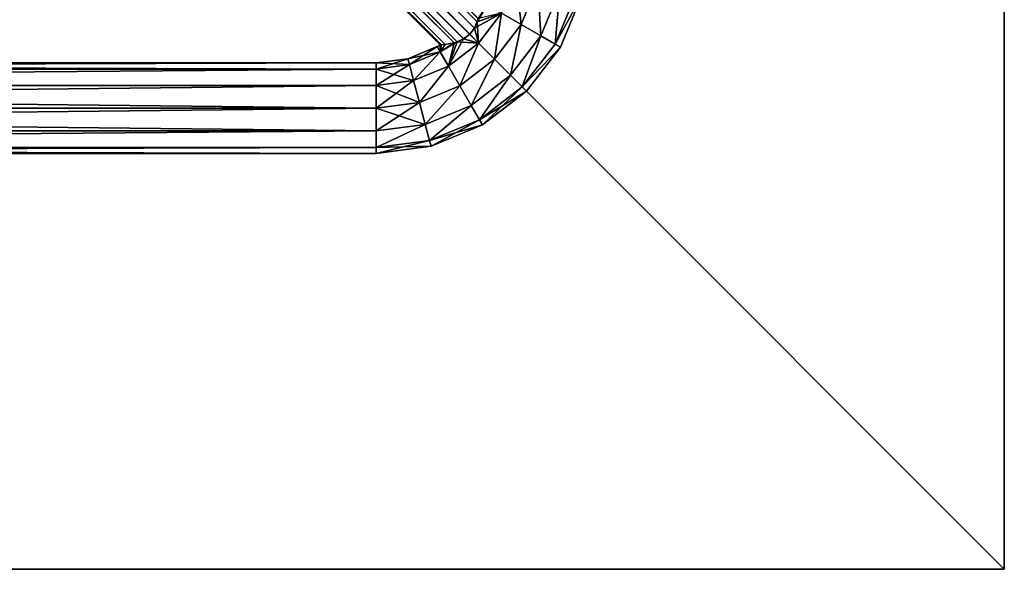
# Model space of a CAD drawing. Header units: millimetres. Extents: x -102 to 98, y 1 to 201.
# Tile 13 of 31: x 40 to 98, y 1 to 34. Entities that reach past the tile are written whole.
import ezdxf

# ---------------------------------------------------------------- set-up
doc = ezdxf.new("R2010")
doc.units = ezdxf.units.MM
doc.header["$LTSCALE"] = 25.4
doc.layers.get('0').update_dxf_attribs({"true_color": 0xff5454})

# ---------------------------------------------------------------- blocks, each defined once
blk = doc.blocks.new('COBA-ANTIQUE-I-9042.STL')
at = {"color": 39, "true_color": 0x42361f}
mesh = blk.add_polyface(dxfattribs=at)
corners = [(98.319, 201, -35.4), (-101.681, 1, -35.4), (-101.681, 201, -35.4), (98.319, 1, -35.4)]
mesh.append_faces([[corners[k] for k in face] for face in [(0, 1, 2), (1, 0, 3)]], dxfattribs={"vtx0": -1, "color": 39})
mesh = blk.add_polyface(dxfattribs=at)
corners = [(98.319, 1, -30), (-101.681, 201, -30), (-101.681, 1, -30), (98.319, 201, -30)]
mesh.append_faces([[corners[k] for k in face] for face in [(0, 1, 2), (1, 0, 3)]], dxfattribs={"vtx0": -1, "color": 39})
at = {"color": 29, "true_color": 0x40301e}
mesh = blk.add_polyface(dxfattribs=at)
corners = [(98.319, 201, -35.4), (98.319, 1, -30), (98.319, 1, -35.4), (98.319, 201, -30)]
mesh.append_faces([[corners[k] for k in face] for face in [(0, 1, 2), (1, 0, 3)]], dxfattribs={"vtx0": -1, "color": 29})
at = {"color": 250, "true_color": 0x262626}
mesh = blk.add_polyface(dxfattribs=at)
corners = [(-69.408, 169.364, -47.039), (66.406, 32.912, -47.1), (-69.769, 169.088, -47.1), (66.682, 33.274, -47.039)]
mesh.append_faces([[corners[k] for k in face] for face in [(0, 1, 2), (1, 0, 3)]], dxfattribs={"vtx0": -1, "color": 250})
mesh = blk.add_polyface(dxfattribs=at)
corners = [(-69.018, 169.539, -46.872), (66.682, 33.274, -47.039), (-69.408, 169.364, -47.039), (66.857, 33.663, -46.872)]
mesh.append_faces([[corners[k] for k in face] for face in [(0, 1, 2), (1, 0, 3)]], dxfattribs={"vtx0": -1, "color": 250})
mesh = blk.add_polyface(dxfattribs=at)
corners = [(-68.848, 169.591, -46.77), (66.857, 33.663, -46.872), (-69.018, 169.539, -46.872), (66.909, 33.833, -46.77)]
mesh.append_faces([[corners[k] for k in face] for face in [(0, 1, 2), (1, 0, 3)]], dxfattribs={"vtx0": -1, "color": 250})
mesh = blk.add_polyface(dxfattribs=at)
corners = [(-70.045, 168.726, -47.039), (65.655, 32.461, -46.872), (-70.22, 168.337, -46.872), (66.046, 32.637, -47.039)]
mesh.append_faces([[corners[k] for k in face] for face in [(0, 1, 2), (1, 0, 3)]], dxfattribs={"vtx0": -1, "color": 250})
mesh = blk.add_polyface(dxfattribs=at)
corners = [(-69.769, 169.088, -47.1), (66.046, 32.637, -47.039), (-70.045, 168.726, -47.039), (66.406, 32.912, -47.1)]
mesh.append_faces([[corners[k] for k in face] for face in [(0, 1, 2), (1, 0, 3)]], dxfattribs={"vtx0": -1, "color": 250})
mesh = blk.add_polyface(dxfattribs=at)
corners = [(-70.272, 168.167, -46.77), (64.932, 32.304, -46.25), (-70.377, 167.614, -46.25), (65.485, 32.409, -46.77)]
mesh.append_faces([[corners[k] for k in face] for face in [(0, 1, 2), (1, 0, 3)]], dxfattribs={"vtx0": -1, "color": 250})
mesh = blk.add_polyface(dxfattribs=at)
corners = [(-70.22, 168.337, -46.872), (65.485, 32.409, -46.77), (-70.272, 168.167, -46.77), (65.655, 32.461, -46.872)]
mesh.append_faces([[corners[k] for k in face] for face in [(0, 1, 2), (1, 0, 3)]], dxfattribs={"vtx0": -1, "color": 250})
mesh = blk.add_polyface(dxfattribs=at)
corners = [(-70.377, 167.614, -46.25), (64.932, 32.304, -46.25), (-70.398, 167.398, -45.85)]
mesh.append_faces([[corners[k] for k in face] for face in [(0, 1, 2)]], dxfattribs={"color": 250})
mesh = blk.add_polyface(dxfattribs=at)
corners = [(-7.32, 104.234, -45.4), (-70.398, 167.398, -45.85), (64.932, 32.304, -46.25)]
mesh.append_faces([[corners[k] for k in face] for face in [(0, 1, 2)]], dxfattribs={"color": 250})
mesh = blk.add_polyface(dxfattribs=at)
corners = [(-7.32, 104.234, -45.4), (64.932, 32.304, -46.25), (1.553, 95.362, -45.4)]
mesh.append_faces([[corners[k] for k in face] for face in [(0, 1, 2)]], dxfattribs={"color": 250})
mesh = blk.add_polyface(dxfattribs=at)
corners = [(66.682, 33.274, -43.761), (3.476, 97.044, -43.928), (3.216, 96.726, -43.758)]
mesh.append_faces([[corners[k] for k in face] for face in [(0, 1, 2)]], dxfattribs={"color": 250})
mesh = blk.add_polyface(dxfattribs=at)
corners = [(66.857, 33.663, -43.928), (3.476, 97.044, -43.928), (66.682, 33.274, -43.761)]
mesh.append_faces([[corners[k] for k in face] for face in [(0, 1, 2)]], dxfattribs={"color": 250})
mesh = blk.add_polyface(dxfattribs=at)
corners = [(66.913, 33.845, -44.038), (3.476, 97.044, -43.928), (66.857, 33.663, -43.928)]
mesh.append_faces([[corners[k] for k in face] for face in [(0, 1, 2)]], dxfattribs={"color": 250})
mesh = blk.add_polyface(dxfattribs=at)
corners = [(66.044, 32.636, -43.761), (2.915, 96.404, -43.7), (2.592, 96.102, -43.758)]
mesh.append_faces([[corners[k] for k in face] for face in [(0, 1, 2)]], dxfattribs={"color": 250})
mesh = blk.add_polyface(dxfattribs=at)
corners = [(66.406, 32.912, -43.7), (3.216, 96.726, -43.758), (2.915, 96.404, -43.7)]
mesh.append_faces([[corners[k] for k in face] for face in [(0, 1, 2)]], dxfattribs={"color": 250})
mesh = blk.add_polyface(dxfattribs=at)
corners = [(66.406, 32.912, -43.7), (2.915, 96.404, -43.7), (66.044, 32.636, -43.761)]
mesh.append_faces([[corners[k] for k in face] for face in [(0, 1, 2)]], dxfattribs={"color": 250})
mesh = blk.add_polyface(dxfattribs=at)
corners = [(66.682, 33.274, -43.761), (3.216, 96.726, -43.758), (66.406, 32.912, -43.7)]
mesh.append_faces([[corners[k] for k in face] for face in [(0, 1, 2)]], dxfattribs={"color": 250})
mesh = blk.add_polyface(dxfattribs=at)
corners = [(65.485, 32.409, -44.03), (2.274, 95.842, -43.928), (1.754, 95.482, -44.55)]
mesh.append_faces([[corners[k] for k in face] for face in [(0, 1, 2)]], dxfattribs={"color": 250})
mesh = blk.add_polyface(dxfattribs=at)
corners = [(65.655, 32.461, -43.928), (2.592, 96.102, -43.758), (2.274, 95.842, -43.928)]
mesh.append_faces([[corners[k] for k in face] for face in [(0, 1, 2)]], dxfattribs={"color": 250})
mesh = blk.add_polyface(dxfattribs=at)
corners = [(65.655, 32.461, -43.928), (2.274, 95.842, -43.928), (65.485, 32.409, -44.03)]
mesh.append_faces([[corners[k] for k in face] for face in [(0, 1, 2)]], dxfattribs={"color": 250})
mesh = blk.add_polyface(dxfattribs=at)
corners = [(66.044, 32.636, -43.761), (2.592, 96.102, -43.758), (65.655, 32.461, -43.928)]
mesh.append_faces([[corners[k] for k in face] for face in [(0, 1, 2)]], dxfattribs={"color": 250})
mesh = blk.add_polyface(dxfattribs=at)
corners = [(1.569, 95.371, -45.155), (1.553, 95.362, -45.4), (64.636, 32.278, -45.4)]
mesh.append_faces([[corners[k] for k in face] for face in [(0, 1, 2)]], dxfattribs={"color": 250})
mesh = blk.add_polyface(dxfattribs=at)
corners = [(1.553, 95.362, -45.4), (64.932, 32.304, -46.25), (64.716, 32.283, -45.848)]
mesh.append_faces([[corners[k] for k in face] for face in [(0, 1, 2)]], dxfattribs={"color": 250})
mesh = blk.add_polyface(dxfattribs=at)
corners = [(1.553, 95.362, -45.4), (64.716, 32.283, -45.848), (64.636, 32.278, -45.4)]
mesh.append_faces([[corners[k] for k in face] for face in [(0, 1, 2)]], dxfattribs={"color": 250})
mesh = blk.add_polyface(dxfattribs=at)
corners = [(1.754, 95.482, -44.55), (1.569, 95.371, -45.155), (64.716, 32.283, -44.951)]
mesh.append_faces([[corners[k] for k in face] for face in [(0, 1, 2)]], dxfattribs={"color": 250})
mesh = blk.add_polyface(dxfattribs=at)
corners = [(64.716, 32.283, -44.951), (1.569, 95.371, -45.155), (64.636, 32.278, -45.4)]
mesh.append_faces([[corners[k] for k in face] for face in [(0, 1, 2)]], dxfattribs={"color": 250})
mesh = blk.add_polyface(dxfattribs=at)
corners = [(65.485, 32.409, -44.03), (1.754, 95.482, -44.55), (64.932, 32.304, -44.55)]
mesh.append_faces([[corners[k] for k in face] for face in [(0, 1, 2)]], dxfattribs={"color": 250})
mesh = blk.add_polyface(dxfattribs=at)
corners = [(1.754, 95.482, -44.55), (64.716, 32.283, -44.951), (64.932, 32.304, -44.55)]
mesh.append_faces([[corners[k] for k in face] for face in [(0, 1, 2)]], dxfattribs={"color": 250})
mesh = blk.add_polyface(dxfattribs=at)
corners = [(69.174, 36.261, -47.738), (69.479, 33.5, -48.1), (68.31, 34.175, -47.738), (70.478, 35.912, -48.1)]
mesh.append_faces([[corners[k] for k in face] for face in [(0, 1, 2), (1, 0, 3)]], dxfattribs={"vtx0": -1, "color": 250})
mesh = blk.add_polyface(dxfattribs=at)
corners = [(69.479, 33.5, -42.7), (69.174, 36.261, -43.062), (68.31, 34.175, -43.062), (70.478, 35.912, -42.7)]
mesh.append_faces([[corners[k] for k in face] for face in [(0, 1, 2), (1, 0, 3)]], dxfattribs={"vtx0": -1, "color": 250})
mesh = blk.add_polyface(dxfattribs=at)
corners = [(70.478, 35.912, -48.1), (70.648, 32.825, -47.738), (69.479, 33.5, -48.1), (71.782, 35.562, -47.738)]
mesh.append_faces([[corners[k] for k in face] for face in [(0, 1, 2), (1, 0, 3)]], dxfattribs={"vtx0": -1, "color": 250})
mesh = blk.add_polyface(dxfattribs=at)
corners = [(70.648, 32.825, -43.062), (70.478, 35.912, -42.7), (69.479, 33.5, -42.7), (71.782, 35.562, -43.062)]
mesh.append_faces([[corners[k] for k in face] for face in [(0, 1, 2), (1, 0, 3)]], dxfattribs={"vtx0": -1, "color": 250})
mesh = blk.add_polyface(dxfattribs=at)
corners = [(71.782, 35.562, -47.738), (71.504, 32.331, -46.75), (70.648, 32.825, -47.738), (72.736, 35.307, -46.75)]
mesh.append_faces([[corners[k] for k in face] for face in [(0, 1, 2), (1, 0, 3)]], dxfattribs={"vtx0": -1, "color": 250})
mesh = blk.add_polyface(dxfattribs=at)
corners = [(71.504, 32.331, -44.05), (71.782, 35.562, -43.062), (70.648, 32.825, -43.062), (72.736, 35.307, -44.05)]
mesh.append_faces([[corners[k] for k in face] for face in [(0, 1, 2), (1, 0, 3)]], dxfattribs={"vtx0": -1, "color": 250})
mesh = blk.add_polyface(dxfattribs=at)
corners = [(71.504, 32.331, -46.75), (73.086, 35.213, -45.4), (71.817, 32.15, -45.4), (72.736, 35.307, -46.75)]
mesh.append_faces([[corners[k] for k in face] for face in [(0, 1, 2), (1, 0, 3)]], dxfattribs={"vtx0": -1, "color": 250})
mesh = blk.add_polyface(dxfattribs=at)
corners = [(73.086, 35.213, -45.4), (71.504, 32.331, -44.05), (71.817, 32.15, -45.4), (72.736, 35.307, -44.05)]
mesh.append_faces([[corners[k] for k in face] for face in [(0, 1, 2), (1, 0, 3)]], dxfattribs={"vtx0": -1, "color": 250})
mesh = blk.add_polyface(dxfattribs=at)
corners = [(68.31, 34.175, -47.738), (66.682, 33.274, -47.039), (66.857, 33.663, -46.872)]
mesh.append_faces([[corners[k] for k in face] for face in [(0, 1, 2)]], dxfattribs={"color": 250})
mesh = blk.add_polyface(dxfattribs=at)
corners = [(68.31, 34.175, -47.738), (66.935, 32.384, -47.738), (66.682, 33.274, -47.039)]
mesh.append_faces([[corners[k] for k in face] for face in [(0, 1, 2)]], dxfattribs={"color": 250})
mesh = blk.add_polyface(dxfattribs=at)
corners = [(67.454, 34.669, -46.75), (66.857, 33.663, -46.872), (66.909, 33.833, -46.77)]
mesh.append_faces([[corners[k] for k in face] for face in [(0, 1, 2)]], dxfattribs={"color": 250})
mesh = blk.add_polyface(dxfattribs=at)
corners = [(68.31, 34.175, -47.738), (66.857, 33.663, -46.872), (67.454, 34.669, -46.75)]
mesh.append_faces([[corners[k] for k in face] for face in [(0, 1, 2)]], dxfattribs={"color": 250})
mesh = blk.add_polyface(dxfattribs=at)
corners = [(68.31, 34.175, -43.062), (66.857, 33.663, -43.928), (66.935, 32.384, -43.062)]
mesh.append_faces([[corners[k] for k in face] for face in [(0, 1, 2)]], dxfattribs={"color": 250})
mesh = blk.add_polyface(dxfattribs=at)
corners = [(68.31, 34.175, -43.062), (66.913, 33.845, -44.038), (66.857, 33.663, -43.928)]
mesh.append_faces([[corners[k] for k in face] for face in [(0, 1, 2)]], dxfattribs={"color": 250})
mesh = blk.add_polyface(dxfattribs=at)
corners = [(68.31, 34.175, -47.738), (67.89, 31.429, -48.1), (66.935, 32.384, -47.738), (69.479, 33.5, -48.1)]
mesh.append_faces([[corners[k] for k in face] for face in [(0, 1, 2), (1, 0, 3)]], dxfattribs={"vtx0": -1, "color": 250})
mesh = blk.add_polyface(dxfattribs=at)
corners = [(67.89, 31.429, -42.7), (68.31, 34.175, -43.062), (66.935, 32.384, -43.062), (69.479, 33.5, -42.7)]
mesh.append_faces([[corners[k] for k in face] for face in [(0, 1, 2), (1, 0, 3)]], dxfattribs={"vtx0": -1, "color": 250})
mesh = blk.add_polyface(dxfattribs=at)
corners = [(66.935, 32.384, -43.062), (66.857, 33.663, -43.928), (66.682, 33.274, -43.761)]
mesh.append_faces([[corners[k] for k in face] for face in [(0, 1, 2)]], dxfattribs={"color": 250})
mesh = blk.add_polyface(dxfattribs=at)
corners = [(66.935, 32.384, -43.062), (66.682, 33.274, -43.761), (66.406, 32.912, -43.7)]
mesh.append_faces([[corners[k] for k in face] for face in [(0, 1, 2)]], dxfattribs={"color": 250})
mesh = blk.add_polyface(dxfattribs=at)
corners = [(66.935, 32.384, -47.738), (66.406, 32.912, -47.1), (66.682, 33.274, -47.039)]
mesh.append_faces([[corners[k] for k in face] for face in [(0, 1, 2)]], dxfattribs={"color": 250})
mesh = blk.add_polyface(dxfattribs=at)
corners = [(69.479, 33.5, -48.1), (68.844, 30.474, -47.738), (67.89, 31.429, -48.1), (70.648, 32.825, -47.738)]
mesh.append_faces([[corners[k] for k in face] for face in [(0, 1, 2), (1, 0, 3)]], dxfattribs={"vtx0": -1, "color": 250})
mesh = blk.add_polyface(dxfattribs=at)
corners = [(68.844, 30.474, -43.062), (69.479, 33.5, -42.7), (67.89, 31.429, -42.7), (70.648, 32.825, -43.062)]
mesh.append_faces([[corners[k] for k in face] for face in [(0, 1, 2), (1, 0, 3)]], dxfattribs={"vtx0": -1, "color": 250})
mesh = blk.add_polyface(dxfattribs=at)
corners = [(65.655, 32.461, -43.928), (65.485, 32.409, -44.03), (64.649, 31.865, -44.05)]
mesh.append_faces([[corners[k] for k in face] for face in [(0, 1, 2)]], dxfattribs={"color": 250})
mesh = blk.add_polyface(dxfattribs=at)
corners = [(65.655, 32.461, -43.928), (64.649, 31.865, -44.05), (65.144, 31.009, -43.062)]
mesh.append_faces([[corners[k] for k in face] for face in [(0, 1, 2)]], dxfattribs={"color": 250})
mesh = blk.add_polyface(dxfattribs=at)
corners = [(64.932, 32.304, -46.25), (65.485, 32.409, -46.77), (64.649, 31.865, -46.75)]
mesh.append_faces([[corners[k] for k in face] for face in [(0, 1, 2)]], dxfattribs={"color": 250})
mesh = blk.add_polyface(dxfattribs=at)
corners = [(65.485, 32.409, -46.77), (65.144, 31.009, -47.738), (64.649, 31.865, -46.75)]
mesh.append_faces([[corners[k] for k in face] for face in [(0, 1, 2)]], dxfattribs={"color": 250})
mesh = blk.add_polyface(dxfattribs=at)
corners = [(65.485, 32.409, -44.03), (64.932, 32.304, -44.55), (64.649, 31.865, -44.05)]
mesh.append_faces([[corners[k] for k in face] for face in [(0, 1, 2)]], dxfattribs={"color": 250})
mesh = blk.add_polyface(dxfattribs=at)
corners = [(66.044, 32.636, -43.761), (65.655, 32.461, -43.928), (65.144, 31.009, -43.062)]
mesh.append_faces([[corners[k] for k in face] for face in [(0, 1, 2)]], dxfattribs={"color": 250})
mesh = blk.add_polyface(dxfattribs=at)
corners = [(66.935, 32.384, -43.062), (66.044, 32.636, -43.761), (65.144, 31.009, -43.062)]
mesh.append_faces([[corners[k] for k in face] for face in [(0, 1, 2)]], dxfattribs={"color": 250})
mesh = blk.add_polyface(dxfattribs=at)
corners = [(65.655, 32.461, -46.872), (65.144, 31.009, -47.738), (65.485, 32.409, -46.77)]
mesh.append_faces([[corners[k] for k in face] for face in [(0, 1, 2)]], dxfattribs={"color": 250})
mesh = blk.add_polyface(dxfattribs=at)
corners = [(66.935, 32.384, -47.738), (65.144, 31.009, -47.738), (65.655, 32.461, -46.872)]
mesh.append_faces([[corners[k] for k in face] for face in [(0, 1, 2)]], dxfattribs={"color": 250})
mesh = blk.add_polyface(dxfattribs=at)
corners = [(66.935, 32.384, -47.738), (65.819, 29.84, -48.1), (65.144, 31.009, -47.738), (67.89, 31.429, -48.1)]
mesh.append_faces([[corners[k] for k in face] for face in [(0, 1, 2), (1, 0, 3)]], dxfattribs={"vtx0": -1, "color": 250})
mesh = blk.add_polyface(dxfattribs=at)
corners = [(65.819, 29.84, -42.7), (66.935, 32.384, -43.062), (65.144, 31.009, -43.062), (67.89, 31.429, -42.7)]
mesh.append_faces([[corners[k] for k in face] for face in [(0, 1, 2), (1, 0, 3)]], dxfattribs={"vtx0": -1, "color": 250})
mesh = blk.add_polyface(dxfattribs=at)
corners = [(66.935, 32.384, -47.738), (65.655, 32.461, -46.872), (66.046, 32.637, -47.039)]
mesh.append_faces([[corners[k] for k in face] for face in [(0, 1, 2)]], dxfattribs={"color": 250})
mesh = blk.add_polyface(dxfattribs=at)
corners = [(66.935, 32.384, -43.062), (66.406, 32.912, -43.7), (66.044, 32.636, -43.761)]
mesh.append_faces([[corners[k] for k in face] for face in [(0, 1, 2)]], dxfattribs={"color": 250})
mesh = blk.add_polyface(dxfattribs=at)
corners = [(66.935, 32.384, -47.738), (66.046, 32.637, -47.039), (66.406, 32.912, -47.1)]
mesh.append_faces([[corners[k] for k in face] for face in [(0, 1, 2)]], dxfattribs={"color": 250})
mesh = blk.add_polyface(dxfattribs=at)
corners = [(70.648, 32.825, -47.738), (69.543, 29.776, -46.75), (68.844, 30.474, -47.738), (71.504, 32.331, -46.75)]
mesh.append_faces([[corners[k] for k in face] for face in [(0, 1, 2), (1, 0, 3)]], dxfattribs={"vtx0": -1, "color": 250})
mesh = blk.add_polyface(dxfattribs=at)
corners = [(69.543, 29.776, -44.05), (70.648, 32.825, -43.062), (68.844, 30.474, -43.062), (71.504, 32.331, -44.05)]
mesh.append_faces([[corners[k] for k in face] for face in [(0, 1, 2), (1, 0, 3)]], dxfattribs={"vtx0": -1, "color": 250})
mesh = blk.add_polyface(dxfattribs=at)
corners = [(69.543, 29.776, -46.75), (71.817, 32.15, -45.4), (69.799, 29.52, -45.4), (71.504, 32.331, -46.75)]
mesh.append_faces([[corners[k] for k in face] for face in [(0, 1, 2), (1, 0, 3)]], dxfattribs={"vtx0": -1, "color": 250})
mesh = blk.add_polyface(dxfattribs=at)
corners = [(71.817, 32.15, -45.4), (69.543, 29.776, -44.05), (69.799, 29.52, -45.4), (71.504, 32.331, -44.05)]
mesh.append_faces([[corners[k] for k in face] for face in [(0, 1, 2), (1, 0, 3)]], dxfattribs={"vtx0": -1, "color": 250})
mesh = blk.add_polyface(dxfattribs=at)
corners = [(62.708, 31.449, -45.4), (64.649, 31.865, -46.75), (62.802, 31.099, -46.75), (64.469, 32.178, -45.4)]
mesh.append_faces([[corners[k] for k in face] for face in [(0, 1, 2), (1, 0, 3)]], dxfattribs={"vtx0": -1, "color": 250})
mesh = blk.add_polyface(dxfattribs=at)
corners = [(62.802, 31.099, -44.05), (64.469, 32.178, -45.4), (62.708, 31.449, -45.4), (64.649, 31.865, -44.05)]
mesh.append_faces([[corners[k] for k in face] for face in [(0, 1, 2), (1, 0, 3)]], dxfattribs={"vtx0": -1, "color": 250})
mesh = blk.add_polyface(dxfattribs=at)
corners = [(64.649, 31.865, -46.75), (63.057, 30.145, -47.738), (62.802, 31.099, -46.75), (65.144, 31.009, -47.738)]
mesh.append_faces([[corners[k] for k in face] for face in [(0, 1, 2), (1, 0, 3)]], dxfattribs={"vtx0": -1, "color": 250})
mesh = blk.add_polyface(dxfattribs=at)
corners = [(63.057, 30.145, -43.062), (64.649, 31.865, -44.05), (62.802, 31.099, -44.05), (65.144, 31.009, -43.062)]
mesh.append_faces([[corners[k] for k in face] for face in [(0, 1, 2), (1, 0, 3)]], dxfattribs={"vtx0": -1, "color": 250})
mesh = blk.add_polyface(dxfattribs=at)
corners = [(64.716, 32.283, -44.951), (64.469, 32.178, -45.4), (64.649, 31.865, -44.05)]
mesh.append_faces([[corners[k] for k in face] for face in [(0, 1, 2)]], dxfattribs={"color": 250})
mesh = blk.add_polyface(dxfattribs=at)
corners = [(64.716, 32.283, -44.951), (64.636, 32.278, -45.4), (64.469, 32.178, -45.4)]
mesh.append_faces([[corners[k] for k in face] for face in [(0, 1, 2)]], dxfattribs={"color": 250})
mesh = blk.add_polyface(dxfattribs=at)
corners = [(64.636, 32.278, -45.4), (64.649, 31.865, -46.75), (64.469, 32.178, -45.4)]
mesh.append_faces([[corners[k] for k in face] for face in [(0, 1, 2)]], dxfattribs={"color": 250})
mesh = blk.add_polyface(dxfattribs=at)
corners = [(64.716, 32.283, -45.848), (64.649, 31.865, -46.75), (64.636, 32.278, -45.4)]
mesh.append_faces([[corners[k] for k in face] for face in [(0, 1, 2)]], dxfattribs={"color": 250})
mesh = blk.add_polyface(dxfattribs=at)
corners = [(64.649, 31.865, -44.05), (64.932, 32.304, -44.55), (64.716, 32.283, -44.951)]
mesh.append_faces([[corners[k] for k in face] for face in [(0, 1, 2)]], dxfattribs={"color": 250})
mesh = blk.add_polyface(dxfattribs=at)
corners = [(64.716, 32.283, -45.848), (64.932, 32.304, -46.25), (64.649, 31.865, -46.75)]
mesh.append_faces([[corners[k] for k in face] for face in [(0, 1, 2)]], dxfattribs={"color": 250})
mesh = blk.add_polyface(dxfattribs=at)
corners = [(-64.181, 31.2, -45.4), (60.819, 30.838, -46.75), (-64.181, 30.838, -46.75), (60.819, 31.2, -45.4)]
mesh.append_faces([[corners[k] for k in face] for face in [(0, 1, 2), (1, 0, 3)]], dxfattribs={"vtx0": -1, "color": 250})
mesh = blk.add_polyface(dxfattribs=at)
corners = [(-64.181, 30.838, -44.05), (60.819, 31.2, -45.4), (-64.181, 31.2, -45.4), (60.819, 30.838, -44.05)]
mesh.append_faces([[corners[k] for k in face] for face in [(0, 1, 2), (1, 0, 3)]], dxfattribs={"vtx0": -1, "color": 250})
mesh = blk.add_polyface(dxfattribs=at)
corners = [(60.819, 31.2, -45.4), (62.802, 31.099, -46.75), (60.819, 30.838, -46.75), (62.708, 31.449, -45.4)]
mesh.append_faces([[corners[k] for k in face] for face in [(0, 1, 2), (1, 0, 3)]], dxfattribs={"vtx0": -1, "color": 250})
mesh = blk.add_polyface(dxfattribs=at)
corners = [(60.819, 30.838, -44.05), (62.708, 31.449, -45.4), (60.819, 31.2, -45.4), (62.802, 31.099, -44.05)]
mesh.append_faces([[corners[k] for k in face] for face in [(0, 1, 2), (1, 0, 3)]], dxfattribs={"vtx0": -1, "color": 250})
mesh = blk.add_polyface(dxfattribs=at)
corners = [(67.89, 31.429, -48.1), (66.494, 28.671, -47.738), (65.819, 29.84, -48.1), (68.844, 30.474, -47.738)]
mesh.append_faces([[corners[k] for k in face] for face in [(0, 1, 2), (1, 0, 3)]], dxfattribs={"vtx0": -1, "color": 250})
mesh = blk.add_polyface(dxfattribs=at)
corners = [(66.494, 28.671, -43.062), (67.89, 31.429, -42.7), (65.819, 29.84, -42.7), (68.844, 30.474, -43.062)]
mesh.append_faces([[corners[k] for k in face] for face in [(0, 1, 2), (1, 0, 3)]], dxfattribs={"vtx0": -1, "color": 250})
mesh = blk.add_polyface(dxfattribs=at)
corners = [(60.819, 30.838, -46.75), (-64.181, 29.85, -47.738), (-64.181, 30.838, -46.75), (60.819, 29.85, -47.738)]
mesh.append_faces([[corners[k] for k in face] for face in [(0, 1, 2), (1, 0, 3)]], dxfattribs={"vtx0": -1, "color": 250})
mesh = blk.add_polyface(dxfattribs=at)
corners = [(-64.181, 29.85, -43.062), (60.819, 30.838, -44.05), (-64.181, 30.838, -44.05), (60.819, 29.85, -43.062)]
mesh.append_faces([[corners[k] for k in face] for face in [(0, 1, 2), (1, 0, 3)]], dxfattribs={"vtx0": -1, "color": 250})
mesh = blk.add_polyface(dxfattribs=at)
corners = [(62.802, 31.099, -46.75), (60.819, 29.85, -47.738), (60.819, 30.838, -46.75), (63.057, 30.145, -47.738)]
mesh.append_faces([[corners[k] for k in face] for face in [(0, 1, 2), (1, 0, 3)]], dxfattribs={"vtx0": -1, "color": 250})
mesh = blk.add_polyface(dxfattribs=at)
corners = [(63.057, 30.145, -43.062), (60.819, 30.838, -44.05), (60.819, 29.85, -43.062), (62.802, 31.099, -44.05)]
mesh.append_faces([[corners[k] for k in face] for face in [(0, 1, 2), (1, 0, 3)]], dxfattribs={"vtx0": -1, "color": 250})
mesh = blk.add_polyface(dxfattribs=at)
corners = [(65.144, 31.009, -47.738), (63.407, 28.841, -48.1), (63.057, 30.145, -47.738), (65.819, 29.84, -48.1)]
mesh.append_faces([[corners[k] for k in face] for face in [(0, 1, 2), (1, 0, 3)]], dxfattribs={"vtx0": -1, "color": 250})
mesh = blk.add_polyface(dxfattribs=at)
corners = [(63.407, 28.841, -42.7), (65.144, 31.009, -43.062), (63.057, 30.145, -43.062), (65.819, 29.84, -42.7)]
mesh.append_faces([[corners[k] for k in face] for face in [(0, 1, 2), (1, 0, 3)]], dxfattribs={"vtx0": -1, "color": 250})
mesh = blk.add_polyface(dxfattribs=at)
corners = [(63.057, 30.145, -47.738), (60.819, 28.5, -48.1), (60.819, 29.85, -47.738), (63.407, 28.841, -48.1)]
mesh.append_faces([[corners[k] for k in face] for face in [(0, 1, 2), (1, 0, 3)]], dxfattribs={"vtx0": -1, "color": 250})
mesh = blk.add_polyface(dxfattribs=at)
corners = [(63.407, 28.841, -42.7), (60.819, 29.85, -43.062), (60.819, 28.5, -42.7), (63.057, 30.145, -43.062)]
mesh.append_faces([[corners[k] for k in face] for face in [(0, 1, 2), (1, 0, 3)]], dxfattribs={"vtx0": -1, "color": 250})
mesh = blk.add_polyface(dxfattribs=at)
corners = [(68.844, 30.474, -47.738), (66.988, 27.815, -46.75), (66.494, 28.671, -47.738), (69.543, 29.776, -46.75)]
mesh.append_faces([[corners[k] for k in face] for face in [(0, 1, 2), (1, 0, 3)]], dxfattribs={"vtx0": -1, "color": 250})
mesh = blk.add_polyface(dxfattribs=at)
corners = [(66.988, 27.815, -44.05), (68.844, 30.474, -43.062), (66.494, 28.671, -43.062), (69.543, 29.776, -44.05)]
mesh.append_faces([[corners[k] for k in face] for face in [(0, 1, 2), (1, 0, 3)]], dxfattribs={"vtx0": -1, "color": 250})
mesh = blk.add_polyface(dxfattribs=at)
corners = [(60.819, 29.85, -47.738), (-64.181, 28.5, -48.1), (-64.181, 29.85, -47.738), (60.819, 28.5, -48.1)]
mesh.append_faces([[corners[k] for k in face] for face in [(0, 1, 2), (1, 0, 3)]], dxfattribs={"vtx0": -1, "color": 250})
mesh = blk.add_polyface(dxfattribs=at)
corners = [(60.819, 28.5, -42.7), (-64.181, 29.85, -43.062), (-64.181, 28.5, -42.7), (60.819, 29.85, -43.062)]
mesh.append_faces([[corners[k] for k in face] for face in [(0, 1, 2), (1, 0, 3)]], dxfattribs={"vtx0": -1, "color": 250})
mesh = blk.add_polyface(dxfattribs=at)
corners = [(65.819, 29.84, -48.1), (63.756, 27.537, -47.738), (63.407, 28.841, -48.1), (66.494, 28.671, -47.738)]
mesh.append_faces([[corners[k] for k in face] for face in [(0, 1, 2), (1, 0, 3)]], dxfattribs={"vtx0": -1, "color": 250})
mesh = blk.add_polyface(dxfattribs=at)
corners = [(63.756, 27.537, -43.062), (65.819, 29.84, -42.7), (63.407, 28.841, -42.7), (66.494, 28.671, -43.062)]
mesh.append_faces([[corners[k] for k in face] for face in [(0, 1, 2), (1, 0, 3)]], dxfattribs={"vtx0": -1, "color": 250})
mesh = blk.add_polyface(dxfattribs=at)
corners = [(69.799, 29.52, -45.4), (66.988, 27.815, -46.75), (69.543, 29.776, -46.75), (67.169, 27.501, -45.4)]
mesh.append_faces([[corners[k] for k in face] for face in [(0, 1, 2), (1, 0, 3)]], dxfattribs={"vtx0": -1, "color": 250})
mesh = blk.add_polyface(dxfattribs=at)
corners = [(69.543, 29.776, -44.05), (67.169, 27.501, -45.4), (69.799, 29.52, -45.4), (66.988, 27.815, -44.05)]
mesh.append_faces([[corners[k] for k in face] for face in [(0, 1, 2), (1, 0, 3)]], dxfattribs={"vtx0": -1, "color": 250})
mesh = blk.add_polyface(dxfattribs=at)
corners = [(63.407, 28.841, -48.1), (60.819, 27.15, -47.738), (60.819, 28.5, -48.1), (63.756, 27.537, -47.738)]
mesh.append_faces([[corners[k] for k in face] for face in [(0, 1, 2), (1, 0, 3)]], dxfattribs={"vtx0": -1, "color": 250})
mesh = blk.add_polyface(dxfattribs=at)
corners = [(63.756, 27.537, -43.062), (60.819, 28.5, -42.7), (60.819, 27.15, -43.062), (63.407, 28.841, -42.7)]
mesh.append_faces([[corners[k] for k in face] for face in [(0, 1, 2), (1, 0, 3)]], dxfattribs={"vtx0": -1, "color": 250})
mesh = blk.add_polyface(dxfattribs=at)
corners = [(60.819, 28.5, -48.1), (-64.181, 27.15, -47.738), (-64.181, 28.5, -48.1), (60.819, 27.15, -47.738)]
mesh.append_faces([[corners[k] for k in face] for face in [(0, 1, 2), (1, 0, 3)]], dxfattribs={"vtx0": -1, "color": 250})
mesh = blk.add_polyface(dxfattribs=at)
corners = [(60.819, 27.15, -43.062), (-64.181, 28.5, -42.7), (-64.181, 27.15, -43.062), (60.819, 28.5, -42.7)]
mesh.append_faces([[corners[k] for k in face] for face in [(0, 1, 2), (1, 0, 3)]], dxfattribs={"vtx0": -1, "color": 250})
mesh = blk.add_polyface(dxfattribs=at)
corners = [(66.494, 28.671, -47.738), (64.012, 26.582, -46.75), (63.756, 27.537, -47.738), (66.988, 27.815, -46.75)]
mesh.append_faces([[corners[k] for k in face] for face in [(0, 1, 2), (1, 0, 3)]], dxfattribs={"vtx0": -1, "color": 250})
mesh = blk.add_polyface(dxfattribs=at)
corners = [(64.012, 26.582, -44.05), (66.494, 28.671, -43.062), (63.756, 27.537, -43.062), (66.988, 27.815, -44.05)]
mesh.append_faces([[corners[k] for k in face] for face in [(0, 1, 2), (1, 0, 3)]], dxfattribs={"vtx0": -1, "color": 250})
mesh = blk.add_polyface(dxfattribs=at)
corners = [(67.169, 27.501, -45.4), (64.012, 26.582, -46.75), (66.988, 27.815, -46.75), (64.106, 26.233, -45.4)]
mesh.append_faces([[corners[k] for k in face] for face in [(0, 1, 2), (1, 0, 3)]], dxfattribs={"vtx0": -1, "color": 250})
mesh = blk.add_polyface(dxfattribs=at)
corners = [(66.988, 27.815, -44.05), (64.106, 26.233, -45.4), (67.169, 27.501, -45.4), (64.012, 26.582, -44.05)]
mesh.append_faces([[corners[k] for k in face] for face in [(0, 1, 2), (1, 0, 3)]], dxfattribs={"vtx0": -1, "color": 250})
mesh = blk.add_polyface(dxfattribs=at)
corners = [(60.819, 27.15, -47.738), (-64.181, 26.162, -46.75), (-64.181, 27.15, -47.738), (60.819, 26.162, -46.75)]
mesh.append_faces([[corners[k] for k in face] for face in [(0, 1, 2), (1, 0, 3)]], dxfattribs={"vtx0": -1, "color": 250})
mesh = blk.add_polyface(dxfattribs=at)
corners = [(60.819, 27.15, -43.062), (-64.181, 26.162, -44.05), (60.819, 26.162, -44.05), (-64.181, 27.15, -43.062)]
mesh.append_faces([[corners[k] for k in face] for face in [(0, 1, 2), (1, 0, 3)]], dxfattribs={"vtx0": -1, "color": 250})
mesh = blk.add_polyface(dxfattribs=at)
corners = [(63.756, 27.537, -47.738), (60.819, 26.162, -46.75), (60.819, 27.15, -47.738), (64.012, 26.582, -46.75)]
mesh.append_faces([[corners[k] for k in face] for face in [(0, 1, 2), (1, 0, 3)]], dxfattribs={"vtx0": -1, "color": 250})
mesh = blk.add_polyface(dxfattribs=at)
corners = [(63.756, 27.537, -43.062), (60.819, 26.162, -44.05), (64.012, 26.582, -44.05), (60.819, 27.15, -43.062)]
mesh.append_faces([[corners[k] for k in face] for face in [(0, 1, 2), (1, 0, 3)]], dxfattribs={"vtx0": -1, "color": 250})
mesh = blk.add_polyface(dxfattribs=at)
corners = [(64.106, 26.233, -45.4), (60.819, 26.162, -46.75), (64.012, 26.582, -46.75), (60.819, 25.8, -45.4)]
mesh.append_faces([[corners[k] for k in face] for face in [(0, 1, 2), (1, 0, 3)]], dxfattribs={"vtx0": -1, "color": 250})
mesh = blk.add_polyface(dxfattribs=at)
corners = [(64.012, 26.582, -44.05), (60.819, 25.8, -45.4), (64.106, 26.233, -45.4), (60.819, 26.162, -44.05)]
mesh.append_faces([[corners[k] for k in face] for face in [(0, 1, 2), (1, 0, 3)]], dxfattribs={"vtx0": -1, "color": 250})
mesh = blk.add_polyface(dxfattribs=at)
corners = [(60.819, 25.8, -45.4), (-64.181, 26.162, -46.75), (60.819, 26.162, -46.75), (-64.181, 25.8, -45.4)]
mesh.append_faces([[corners[k] for k in face] for face in [(0, 1, 2), (1, 0, 3)]], dxfattribs={"vtx0": -1, "color": 250})
mesh = blk.add_polyface(dxfattribs=at)
corners = [(60.819, 26.162, -44.05), (-64.181, 25.8, -45.4), (60.819, 25.8, -45.4), (-64.181, 26.162, -44.05)]
mesh.append_faces([[corners[k] for k in face] for face in [(0, 1, 2), (1, 0, 3)]], dxfattribs={"vtx0": -1, "color": 250})
at = {"color": 29, "true_color": 0x40301e}
mesh = blk.add_polyface(dxfattribs=at)
corners = [(98.319, 1, -30), (-101.681, 1, -35.4), (98.319, 1, -35.4), (-101.681, 1, -30)]
mesh.append_faces([[corners[k] for k in face] for face in [(0, 1, 2), (1, 0, 3)]], dxfattribs={"vtx0": -1, "color": 29})

msp = doc.modelspace()

# ---------------------------------------------------------------- block references
at = {"color": 0}
msp.add_blockref('COBA-ANTIQUE-I-9042.STL', (0, 0), dxfattribs=at)

doc.saveas('drawing.dxf')
